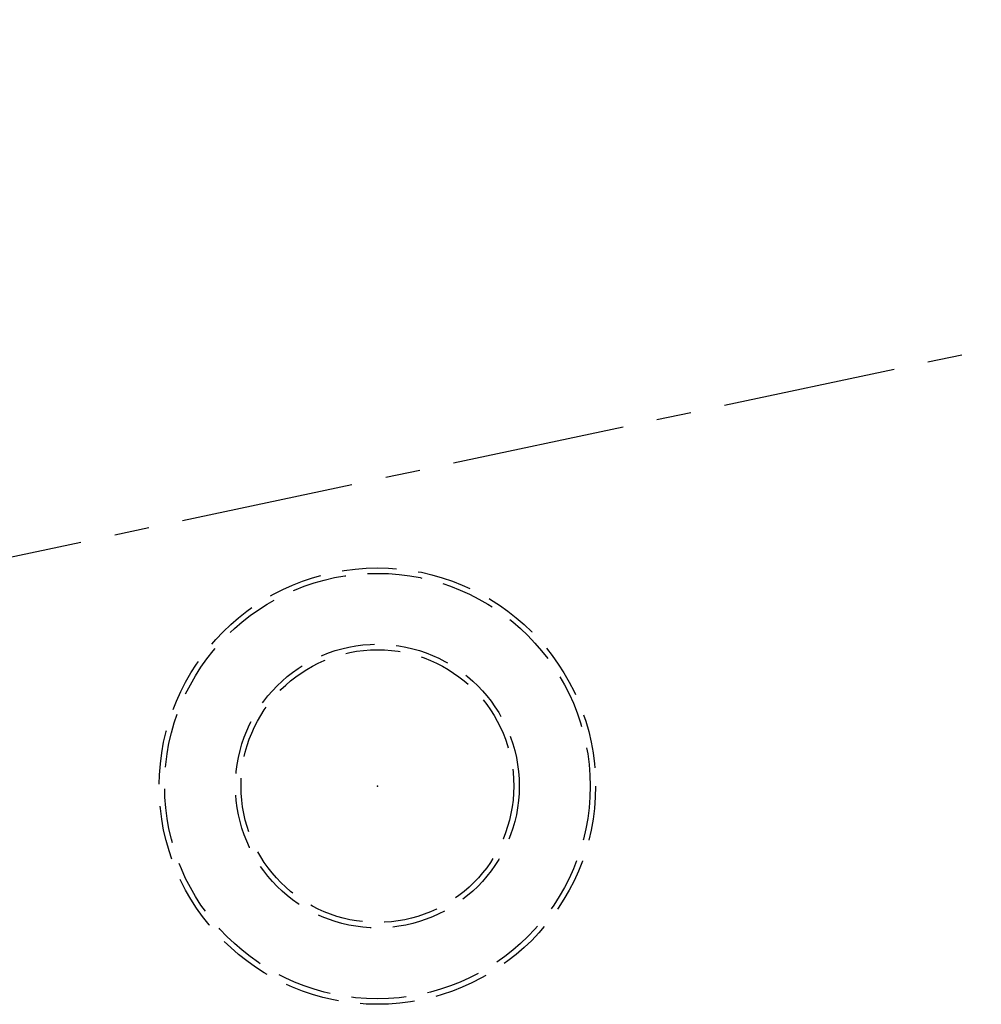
# Model space of a CAD drawing. Header units: millimetres. Extents: x 42975 to 708721, y 118172 to 172014.
# Tile 127 of 256: x 329156 to 329245, y 147355 to 147446. Entities that reach past the tile are written whole.
import ezdxf

# ---------------------------------------------------------------- set-up
doc = ezdxf.new("R2010")
doc.units = ezdxf.units.MM
doc.linetypes.add('ГТО-1 Пунктир', pattern=[7, 5, -2])
doc.linetypes.add('осевая', pattern=[50.8, 31.75, -6.35, 6.35, -6.35])
for name, color, linetype, lineweight in [('ГТО-2_Оси_025', 6, 'осевая', 25), ('ГТО-2_Размеры_035', 2, 'Continuous', 35), ('ОГОС_Пунктир_025', 151, 'ГТО-1 Пунктир', 25)]:
    doc.layers.add(name, color=color, linetype=linetype, lineweight=lineweight)

# ---------------------------------------------------------------- blocks, each defined once
blk = doc.blocks.new('ОГСО_Затвор_План')
at = {"layer": 'ГТО-2_Оси_025', "ltscale": 0.5}
blk.add_line((1439.692, 0), (-1270.296, 0), dxfattribs=at)
at = {"layer": 'ОГОС_Пунктир_025'}
for radius in [20, 20, 19.5, 19.5, 13, 13, 12.5, 12.5]:
    blk.add_circle((-1129.17, -27.5), radius, dxfattribs=at)
blk.add_point((-1129.17, -27.5), dxfattribs=at)
blk = doc.blocks.new('A$C1AA538EC')
at = {"layer": 'ГТО-2_Размеры_035', "rotation": 11.99999999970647}
blk.add_blockref('ОГСО_Затвор_План', (6013.364, -11100.071), dxfattribs=at)

msp = doc.modelspace()

# ---------------------------------------------------------------- block references
at = {"layer": 'ГТО-2_Размеры_035'}
msp.add_blockref('A$C1AA538EC', (324274.631, 158737.105), dxfattribs=at)

doc.saveas('drawing.dxf')
